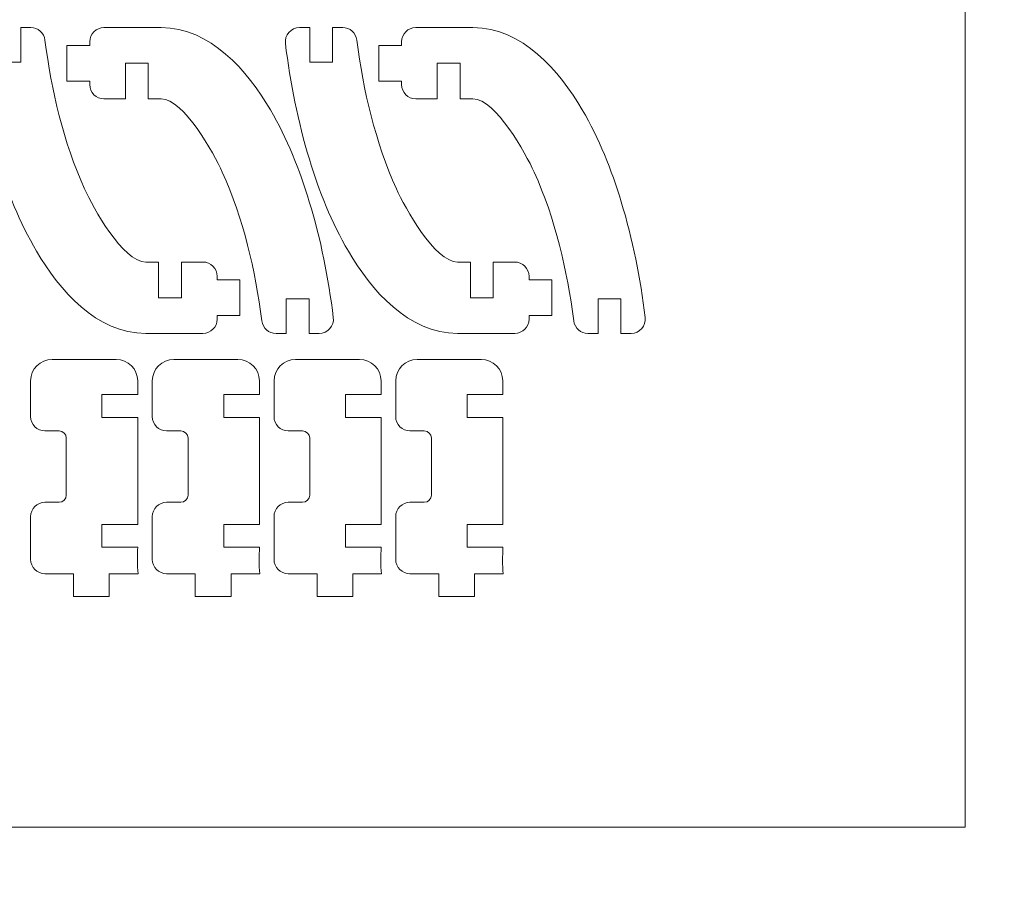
# Model space of a CAD drawing. Header units: millimetres. Extents: x -762 to 758, y -361 to 1446.
# Tile 81 of 150: x -386 to -256, y 626 to 742. Entities that reach past the tile are written whole.
import ezdxf

# ---------------------------------------------------------------- set-up
doc = ezdxf.new("R2010")
doc.units = ezdxf.units.MM
doc.header["$MEASUREMENT"] = 0
doc.layers.add('Layer 1', color=7, linetype='Continuous')

msp = doc.modelspace()

# ---------------------------------------------------------------- linework, layer by layer
at = {"layer": 'Layer 1', "color": 250, "lineweight": 9}
for points, knots in [([(-761.5629, 1446.3852), (-761.5629, 1446.3852), (758.4371, 1446.3852), (758.4371, 1446.3852), (758.4371, 1446.3852), (758.4371, 1446.3852), (758.4371, 36.3852), (758.4371, 36.3852), (758.4371, 36.3852), (758.4371, 36.3852), (-761.5629, 36.3852), (-761.5629, 36.3852), (-761.5629, 36.3852), (-761.5629, 36.3852), (-761.5629, 1446.3852), (-761.5629, 1446.3852)], [0, 0, 0, 0, 0.2, 0.2, 0.2, 0.2, 0.4, 0.4, 0.4, 0.4, 0.6, 0.6, 0.6, 0.6, 1, 1, 1, 1]), ([(-367.518, 710.593), (-367.518, 710.593), (-369.2055, 710.593), (-369.2055, 710.593), (-369.2055, 710.593), (-372.2169, 710.593), (-376.1335, 717.7619), (-377.2424, 720.2017), (-377.2424, 720.2017), (-380.0225, 726.3175), (-381.587, 733.1068), (-382.4448, 739.7502), (-382.4448, 739.7502), (-382.5662, 740.6907), (-383.356, 741.3851), (-384.3042, 741.3851), (-384.3042, 741.3851), (-384.3042, 741.3851), (-385.6364, 741.3851), (-385.6364, 741.3851), (-385.6364, 741.3851), (-385.6364, 741.3851), (-385.6364, 736.8431), (-385.6364, 736.8431), (-385.6364, 736.8431), (-385.6364, 736.8431), (-388.6364, 736.8431), (-388.6364, 736.8431), (-388.6364, 736.8431), (-388.6364, 736.8431), (-388.6364, 741.3851), (-388.6364, 741.3851), (-388.6364, 741.3851), (-388.6364, 741.3851), (-389.9687, 741.3851), (-389.9687, 741.3851), (-389.9687, 741.3851), (-391.1041, 741.3851), (-391.9685, 740.4079), (-391.8298, 739.2809), (-391.8298, 739.2809), (-391.1981, 734.1458), (-390.1886, 729.0346), (-388.678, 724.0834), (-388.678, 724.0834), (-387.4075, 719.9197), (-385.7656, 715.7898), (-383.5626, 712.027), (-383.5626, 712.027), (-380.558, 706.8954), (-375.6738, 701.218), (-369.2055, 701.218), (-369.2055, 701.218), (-369.2055, 701.218), (-361.7055, 701.218), (-361.7055, 701.218), (-361.7055, 701.218), (-360.6728, 701.218), (-359.8305, 702.0603), (-359.8305, 703.093), (-359.8305, 703.093), (-359.8305, 703.093), (-359.8305, 703.5618), (-359.8305, 703.5618), (-359.8305, 703.5618), (-359.8305, 703.5618), (-356.8305, 703.5618), (-356.8305, 703.5618), (-356.8305, 703.5618), (-356.8305, 703.5618), (-356.8305, 708.2493), (-356.8305, 708.2493), (-356.8305, 708.2493), (-356.8305, 708.2493), (-359.8305, 708.2493), (-359.8305, 708.2493), (-359.8305, 708.2493), (-359.8305, 708.2493), (-359.8305, 708.718), (-359.8305, 708.718), (-359.8305, 708.718), (-359.8305, 709.7508), (-360.6728, 710.593), (-361.7055, 710.593), (-361.7055, 710.593), (-361.7055, 710.593), (-364.518, 710.593), (-364.518, 710.593), (-364.518, 710.593), (-364.518, 710.593), (-364.518, 705.9055), (-364.518, 705.9055), (-364.518, 705.9055), (-364.518, 705.9055), (-367.518, 705.9055), (-367.518, 705.9055), (-367.518, 705.9055), (-367.518, 705.9055), (-367.518, 710.593), (-367.518, 710.593)], [0, 0, 0, 0, 0.03846154, 0.03846154, 0.03846154, 0.03846154, 0.07692308, 0.07692308, 0.07692308, 0.07692308, 0.11538462, 0.11538462, 0.11538462, 0.11538462, 0.15384615, 0.15384615, 0.15384615, 0.15384615, 0.19230769, 0.19230769, 0.19230769, 0.19230769, 0.23076923, 0.23076923, 0.23076923, 0.23076923, 0.26923077, 0.26923077, 0.26923077, 0.26923077, 0.30769231, 0.30769231, 0.30769231, 0.30769231, 0.34615385, 0.34615385, 0.34615385, 0.34615385, 0.38461538, 0.38461538, 0.38461538, 0.38461538, 0.42307692, 0.42307692, 0.42307692, 0.42307692, 0.46153846, 0.46153846, 0.46153846, 0.46153846, 0.5, 0.5, 0.5, 0.5, 0.53846154, 0.53846154, 0.53846154, 0.53846154, 0.57692308, 0.57692308, 0.57692308, 0.57692308, 0.61538462, 0.61538462, 0.61538462, 0.61538462, 0.65384615, 0.65384615, 0.65384615, 0.65384615, 0.69230769, 0.69230769, 0.69230769, 0.69230769, 0.73076923, 0.73076923, 0.73076923, 0.73076923, 0.76923077, 0.76923077, 0.76923077, 0.76923077, 0.80769231, 0.80769231, 0.80769231, 0.80769231, 0.84615385, 0.84615385, 0.84615385, 0.84615385, 0.88461538, 0.88461538, 0.88461538, 0.88461538, 0.92307692, 0.92307692, 0.92307692, 0.92307692, 1, 1, 1, 1]), ([(-368.8806, 732.0101), (-368.8806, 732.0101), (-367.1931, 732.0101), (-367.1931, 732.0101), (-367.1931, 732.0101), (-364.1817, 732.0101), (-360.2651, 724.8412), (-359.1562, 722.4014), (-359.1562, 722.4014), (-356.3761, 716.2856), (-354.8116, 709.4963), (-353.9538, 702.8529), (-353.9538, 702.8529), (-353.8324, 701.9124), (-353.0426, 701.218), (-352.0943, 701.218), (-352.0943, 701.218), (-352.0943, 701.218), (-350.7622, 701.218), (-350.7622, 701.218), (-350.7622, 701.218), (-350.7622, 701.218), (-350.7622, 705.76), (-350.7622, 705.76), (-350.7622, 705.76), (-350.7622, 705.76), (-347.7622, 705.76), (-347.7622, 705.76), (-347.7622, 705.76), (-347.7622, 705.76), (-347.7622, 701.218), (-347.7622, 701.218), (-347.7622, 701.218), (-347.7622, 701.218), (-346.4299, 701.218), (-346.4299, 701.218), (-346.4299, 701.218), (-345.2945, 701.218), (-344.4301, 702.1952), (-344.5687, 703.3222), (-344.5687, 703.3222), (-345.2005, 708.4573), (-346.2099, 713.5685), (-347.7206, 718.5197), (-347.7206, 718.5197), (-348.9911, 722.6834), (-350.633, 726.8133), (-352.836, 730.5761), (-352.836, 730.5761), (-355.8406, 735.7077), (-360.7248, 741.3851), (-367.1931, 741.3851), (-367.1931, 741.3851), (-367.1931, 741.3851), (-374.6931, 741.3851), (-374.6931, 741.3851), (-374.6931, 741.3851), (-375.7258, 741.3851), (-376.5681, 740.5428), (-376.5681, 739.5101), (-376.5681, 739.5101), (-376.5681, 739.5101), (-376.5681, 739.0413), (-376.5681, 739.0413), (-376.5681, 739.0413), (-376.5681, 739.0413), (-379.5681, 739.0413), (-379.5681, 739.0413), (-379.5681, 739.0413), (-379.5681, 739.0413), (-379.5681, 734.3538), (-379.5681, 734.3538), (-379.5681, 734.3538), (-379.5681, 734.3538), (-376.5681, 734.3538), (-376.5681, 734.3538), (-376.5681, 734.3538), (-376.5681, 734.3538), (-376.5681, 733.8851), (-376.5681, 733.8851), (-376.5681, 733.8851), (-376.5681, 732.8523), (-375.7258, 732.0101), (-374.6931, 732.0101), (-374.6931, 732.0101), (-374.6931, 732.0101), (-371.8806, 732.0101), (-371.8806, 732.0101), (-371.8806, 732.0101), (-371.8806, 732.0101), (-371.8806, 736.6976), (-371.8806, 736.6976), (-371.8806, 736.6976), (-371.8806, 736.6976), (-368.8806, 736.6976), (-368.8806, 736.6976), (-368.8806, 736.6976), (-368.8806, 736.6976), (-368.8806, 732.0101), (-368.8806, 732.0101)], [0, 0, 0, 0, 0.03846154, 0.03846154, 0.03846154, 0.03846154, 0.07692308, 0.07692308, 0.07692308, 0.07692308, 0.11538462, 0.11538462, 0.11538462, 0.11538462, 0.15384615, 0.15384615, 0.15384615, 0.15384615, 0.19230769, 0.19230769, 0.19230769, 0.19230769, 0.23076923, 0.23076923, 0.23076923, 0.23076923, 0.26923077, 0.26923077, 0.26923077, 0.26923077, 0.30769231, 0.30769231, 0.30769231, 0.30769231, 0.34615385, 0.34615385, 0.34615385, 0.34615385, 0.38461538, 0.38461538, 0.38461538, 0.38461538, 0.42307692, 0.42307692, 0.42307692, 0.42307692, 0.46153846, 0.46153846, 0.46153846, 0.46153846, 0.5, 0.5, 0.5, 0.5, 0.53846154, 0.53846154, 0.53846154, 0.53846154, 0.57692308, 0.57692308, 0.57692308, 0.57692308, 0.61538462, 0.61538462, 0.61538462, 0.61538462, 0.65384615, 0.65384615, 0.65384615, 0.65384615, 0.69230769, 0.69230769, 0.69230769, 0.69230769, 0.73076923, 0.73076923, 0.73076923, 0.73076923, 0.76923077, 0.76923077, 0.76923077, 0.76923077, 0.80769231, 0.80769231, 0.80769231, 0.80769231, 0.84615385, 0.84615385, 0.84615385, 0.84615385, 0.88461538, 0.88461538, 0.88461538, 0.88461538, 0.92307692, 0.92307692, 0.92307692, 0.92307692, 1, 1, 1, 1]), ([(-326.5528, 710.593), (-326.5528, 710.593), (-328.2403, 710.593), (-328.2403, 710.593), (-328.2403, 710.593), (-331.2516, 710.593), (-335.1682, 717.7619), (-336.2772, 720.2017), (-336.2772, 720.2017), (-339.0573, 726.3175), (-340.6218, 733.1068), (-341.4796, 739.7502), (-341.4796, 739.7502), (-341.601, 740.6907), (-342.3907, 741.3851), (-343.339, 741.3851), (-343.339, 741.3851), (-343.339, 741.3851), (-344.6712, 741.3851), (-344.6712, 741.3851), (-344.6712, 741.3851), (-344.6712, 741.3851), (-344.6712, 736.8431), (-344.6712, 736.8431), (-344.6712, 736.8431), (-344.6712, 736.8431), (-347.6712, 736.8431), (-347.6712, 736.8431), (-347.6712, 736.8431), (-347.6712, 736.8431), (-347.6712, 741.3851), (-347.6712, 741.3851), (-347.6712, 741.3851), (-347.6712, 741.3851), (-349.0035, 741.3851), (-349.0035, 741.3851), (-349.0035, 741.3851), (-350.1389, 741.3851), (-351.0033, 740.4079), (-350.8646, 739.2809), (-350.8646, 739.2809), (-350.2328, 734.1458), (-349.2234, 729.0346), (-347.7127, 724.0834), (-347.7127, 724.0834), (-346.4422, 719.9197), (-344.8004, 715.7898), (-342.5974, 712.027), (-342.5974, 712.027), (-339.5928, 706.8954), (-334.7086, 701.218), (-328.2403, 701.218), (-328.2403, 701.218), (-328.2403, 701.218), (-320.7403, 701.218), (-320.7403, 701.218), (-320.7403, 701.218), (-319.7075, 701.218), (-318.8653, 702.0603), (-318.8653, 703.093), (-318.8653, 703.093), (-318.8653, 703.093), (-318.8653, 703.5618), (-318.8653, 703.5618), (-318.8653, 703.5618), (-318.8653, 703.5618), (-315.8653, 703.5618), (-315.8653, 703.5618), (-315.8653, 703.5618), (-315.8653, 703.5618), (-315.8653, 708.2493), (-315.8653, 708.2493), (-315.8653, 708.2493), (-315.8653, 708.2493), (-318.8653, 708.2493), (-318.8653, 708.2493), (-318.8653, 708.2493), (-318.8653, 708.2493), (-318.8653, 708.718), (-318.8653, 708.718), (-318.8653, 708.718), (-318.8653, 709.7508), (-319.7075, 710.593), (-320.7403, 710.593), (-320.7403, 710.593), (-320.7403, 710.593), (-323.5528, 710.593), (-323.5528, 710.593), (-323.5528, 710.593), (-323.5528, 710.593), (-323.5528, 705.9055), (-323.5528, 705.9055), (-323.5528, 705.9055), (-323.5528, 705.9055), (-326.5528, 705.9055), (-326.5528, 705.9055), (-326.5528, 705.9055), (-326.5528, 705.9055), (-326.5528, 710.593), (-326.5528, 710.593)], [0, 0, 0, 0, 0.03846154, 0.03846154, 0.03846154, 0.03846154, 0.07692308, 0.07692308, 0.07692308, 0.07692308, 0.11538462, 0.11538462, 0.11538462, 0.11538462, 0.15384615, 0.15384615, 0.15384615, 0.15384615, 0.19230769, 0.19230769, 0.19230769, 0.19230769, 0.23076923, 0.23076923, 0.23076923, 0.23076923, 0.26923077, 0.26923077, 0.26923077, 0.26923077, 0.30769231, 0.30769231, 0.30769231, 0.30769231, 0.34615385, 0.34615385, 0.34615385, 0.34615385, 0.38461538, 0.38461538, 0.38461538, 0.38461538, 0.42307692, 0.42307692, 0.42307692, 0.42307692, 0.46153846, 0.46153846, 0.46153846, 0.46153846, 0.5, 0.5, 0.5, 0.5, 0.53846154, 0.53846154, 0.53846154, 0.53846154, 0.57692308, 0.57692308, 0.57692308, 0.57692308, 0.61538462, 0.61538462, 0.61538462, 0.61538462, 0.65384615, 0.65384615, 0.65384615, 0.65384615, 0.69230769, 0.69230769, 0.69230769, 0.69230769, 0.73076923, 0.73076923, 0.73076923, 0.73076923, 0.76923077, 0.76923077, 0.76923077, 0.76923077, 0.80769231, 0.80769231, 0.80769231, 0.80769231, 0.84615385, 0.84615385, 0.84615385, 0.84615385, 0.88461538, 0.88461538, 0.88461538, 0.88461538, 0.92307692, 0.92307692, 0.92307692, 0.92307692, 1, 1, 1, 1]), ([(-327.9154, 732.0101), (-327.9154, 732.0101), (-326.2279, 732.0101), (-326.2279, 732.0101), (-326.2279, 732.0101), (-323.2165, 732.0101), (-319.2999, 724.8412), (-318.1909, 722.4014), (-318.1909, 722.4014), (-315.4109, 716.2856), (-313.8464, 709.4963), (-312.9886, 702.8529), (-312.9886, 702.8529), (-312.8672, 701.9124), (-312.0774, 701.218), (-311.1291, 701.218), (-311.1291, 701.218), (-311.1291, 701.218), (-309.7969, 701.218), (-309.7969, 701.218), (-309.7969, 701.218), (-309.7969, 701.218), (-309.7969, 705.76), (-309.7969, 705.76), (-309.7969, 705.76), (-309.7969, 705.76), (-306.7969, 705.76), (-306.7969, 705.76), (-306.7969, 705.76), (-306.7969, 705.76), (-306.7969, 701.218), (-306.7969, 701.218), (-306.7969, 701.218), (-306.7969, 701.218), (-305.4647, 701.218), (-305.4647, 701.218), (-305.4647, 701.218), (-304.3293, 701.218), (-303.4649, 702.1952), (-303.6035, 703.3222), (-303.6035, 703.3222), (-304.2353, 708.4573), (-305.2447, 713.5685), (-306.7554, 718.5197), (-306.7554, 718.5197), (-308.0259, 722.6834), (-309.6678, 726.8133), (-311.8708, 730.5761), (-311.8708, 730.5761), (-314.8754, 735.7077), (-319.7596, 741.3851), (-326.2279, 741.3851), (-326.2279, 741.3851), (-326.2279, 741.3851), (-333.7279, 741.3851), (-333.7279, 741.3851), (-333.7279, 741.3851), (-334.7606, 741.3851), (-335.6029, 740.5428), (-335.6029, 739.5101), (-335.6029, 739.5101), (-335.6029, 739.5101), (-335.6029, 739.0413), (-335.6029, 739.0413), (-335.6029, 739.0413), (-335.6029, 739.0413), (-338.6029, 739.0413), (-338.6029, 739.0413), (-338.6029, 739.0413), (-338.6029, 739.0413), (-338.6029, 734.3538), (-338.6029, 734.3538), (-338.6029, 734.3538), (-338.6029, 734.3538), (-335.6029, 734.3538), (-335.6029, 734.3538), (-335.6029, 734.3538), (-335.6029, 734.3538), (-335.6029, 733.8851), (-335.6029, 733.8851), (-335.6029, 733.8851), (-335.6029, 732.8523), (-334.7606, 732.0101), (-333.7279, 732.0101), (-333.7279, 732.0101), (-333.7279, 732.0101), (-330.9154, 732.0101), (-330.9154, 732.0101), (-330.9154, 732.0101), (-330.9154, 732.0101), (-330.9154, 736.6976), (-330.9154, 736.6976), (-330.9154, 736.6976), (-330.9154, 736.6976), (-327.9154, 736.6976), (-327.9154, 736.6976), (-327.9154, 736.6976), (-327.9154, 736.6976), (-327.9154, 732.0101), (-327.9154, 732.0101)], [0, 0, 0, 0, 0.03846154, 0.03846154, 0.03846154, 0.03846154, 0.07692308, 0.07692308, 0.07692308, 0.07692308, 0.11538462, 0.11538462, 0.11538462, 0.11538462, 0.15384615, 0.15384615, 0.15384615, 0.15384615, 0.19230769, 0.19230769, 0.19230769, 0.19230769, 0.23076923, 0.23076923, 0.23076923, 0.23076923, 0.26923077, 0.26923077, 0.26923077, 0.26923077, 0.30769231, 0.30769231, 0.30769231, 0.30769231, 0.34615385, 0.34615385, 0.34615385, 0.34615385, 0.38461538, 0.38461538, 0.38461538, 0.38461538, 0.42307692, 0.42307692, 0.42307692, 0.42307692, 0.46153846, 0.46153846, 0.46153846, 0.46153846, 0.5, 0.5, 0.5, 0.5, 0.53846154, 0.53846154, 0.53846154, 0.53846154, 0.57692308, 0.57692308, 0.57692308, 0.57692308, 0.61538462, 0.61538462, 0.61538462, 0.61538462, 0.65384615, 0.65384615, 0.65384615, 0.65384615, 0.69230769, 0.69230769, 0.69230769, 0.69230769, 0.73076923, 0.73076923, 0.73076923, 0.73076923, 0.76923077, 0.76923077, 0.76923077, 0.76923077, 0.80769231, 0.80769231, 0.80769231, 0.80769231, 0.84615385, 0.84615385, 0.84615385, 0.84615385, 0.88461538, 0.88461538, 0.88461538, 0.88461538, 0.92307692, 0.92307692, 0.92307692, 0.92307692, 1, 1, 1, 1]), ([(-370.22, 669.6663), (-370.22, 669.6663), (-370.22, 669.6663), (-370.22, 669.6663), (-370.22, 669.6663), (-370.3348, 670.815), (-370.2667, 671.9813), (-370.2667, 673.134), (-370.2667, 673.134), (-370.2667, 673.134), (-374.9543, 673.134), (-374.9543, 673.134), (-374.9543, 673.134), (-374.9543, 673.134), (-374.9543, 676.134), (-374.9543, 676.134), (-374.9543, 676.134), (-374.9543, 676.134), (-370.2667, 676.134), (-370.2667, 676.134), (-370.2667, 676.134), (-370.2667, 676.134), (-370.2667, 690.1975), (-370.2667, 690.1975), (-370.2667, 690.1975), (-370.2667, 690.1975), (-374.9543, 690.1975), (-374.9543, 690.1975), (-374.9543, 690.1975), (-374.9543, 690.1975), (-374.9543, 693.1975), (-374.9543, 693.1975), (-374.9543, 693.1975), (-374.9543, 693.1975), (-370.2667, 693.1975), (-370.2667, 693.1975), (-370.2667, 693.1975), (-370.2667, 693.1975), (-370.2667, 694.9788), (-370.2667, 694.9788), (-370.2667, 694.9788), (-370.2667, 696.5276), (-371.5303, 697.7913), (-373.0792, 697.7913), (-373.0792, 697.7913), (-373.0792, 697.7913), (-381.5167, 697.7913), (-381.5167, 697.7913), (-381.5167, 697.7913), (-383.0657, 697.7913), (-384.3292, 696.5278), (-384.3292, 694.9788), (-384.3292, 694.9788), (-384.3292, 694.9788), (-384.3292, 690.2913), (-384.3292, 690.2913), (-384.3292, 690.2913), (-384.3292, 689.2586), (-383.4868, 688.4163), (-382.4542, 688.4163), (-382.4542, 688.4163), (-382.4542, 688.4163), (-380.5793, 688.4163), (-380.5793, 688.4163), (-380.5793, 688.4163), (-380.0629, 688.4163), (-379.6418, 687.9952), (-379.6418, 687.4788), (-379.6418, 687.4788), (-379.6418, 687.4788), (-379.6418, 679.9788), (-379.6418, 679.9788), (-379.6418, 679.9788), (-379.6418, 679.4624), (-380.0629, 679.0413), (-380.5793, 679.0413), (-380.5793, 679.0413), (-380.5793, 679.0413), (-382.4542, 679.0413), (-382.4542, 679.0413), (-382.4542, 679.0413), (-383.4869, 679.0413), (-384.3292, 678.199), (-384.3292, 677.1663), (-384.3292, 677.1663), (-384.3292, 677.1663), (-384.3292, 671.5413), (-384.3292, 671.5413), (-384.3292, 671.5413), (-384.3292, 670.5087), (-383.4867, 669.6663), (-382.4542, 669.6663), (-382.4542, 669.6663), (-382.4542, 669.6663), (-378.6808, 669.6663), (-378.6808, 669.6663), (-378.6808, 669.6663), (-378.6808, 669.6663), (-378.6808, 666.6663), (-378.6808, 666.6663), (-378.6808, 666.6663), (-378.6808, 666.6663), (-373.9932, 666.6663), (-373.9932, 666.6663), (-373.9932, 666.6663), (-373.9932, 666.6663), (-373.9932, 669.6663), (-373.9932, 669.6663), (-373.9932, 669.6663), (-373.9932, 669.6663), (-370.22, 669.6663), (-370.22, 669.6663)], [0, 0, 0, 0, 0.03448276, 0.03448276, 0.03448276, 0.03448276, 0.06896552, 0.06896552, 0.06896552, 0.06896552, 0.10344828, 0.10344828, 0.10344828, 0.10344828, 0.13793103, 0.13793103, 0.13793103, 0.13793103, 0.17241379, 0.17241379, 0.17241379, 0.17241379, 0.20689655, 0.20689655, 0.20689655, 0.20689655, 0.24137931, 0.24137931, 0.24137931, 0.24137931, 0.27586207, 0.27586207, 0.27586207, 0.27586207, 0.31034483, 0.31034483, 0.31034483, 0.31034483, 0.34482759, 0.34482759, 0.34482759, 0.34482759, 0.37931034, 0.37931034, 0.37931034, 0.37931034, 0.4137931, 0.4137931, 0.4137931, 0.4137931, 0.44827586, 0.44827586, 0.44827586, 0.44827586, 0.48275862, 0.48275862, 0.48275862, 0.48275862, 0.51724138, 0.51724138, 0.51724138, 0.51724138, 0.55172414, 0.55172414, 0.55172414, 0.55172414, 0.5862069, 0.5862069, 0.5862069, 0.5862069, 0.62068966, 0.62068966, 0.62068966, 0.62068966, 0.65517241, 0.65517241, 0.65517241, 0.65517241, 0.68965517, 0.68965517, 0.68965517, 0.68965517, 0.72413793, 0.72413793, 0.72413793, 0.72413793, 0.75862069, 0.75862069, 0.75862069, 0.75862069, 0.79310345, 0.79310345, 0.79310345, 0.79310345, 0.82758621, 0.82758621, 0.82758621, 0.82758621, 0.86206897, 0.86206897, 0.86206897, 0.86206897, 0.89655172, 0.89655172, 0.89655172, 0.89655172, 0.93103448, 0.93103448, 0.93103448, 0.93103448, 1, 1, 1, 1]), ([(-354.2356, 669.6663), (-354.2356, 669.6663), (-354.2356, 669.6663), (-354.2356, 669.6663), (-354.2356, 669.6663), (-354.3504, 670.815), (-354.2823, 671.9813), (-354.2823, 673.134), (-354.2823, 673.134), (-354.2823, 673.134), (-358.9699, 673.134), (-358.9699, 673.134), (-358.9699, 673.134), (-358.9699, 673.134), (-358.9699, 676.134), (-358.9699, 676.134), (-358.9699, 676.134), (-358.9699, 676.134), (-354.2823, 676.134), (-354.2823, 676.134), (-354.2823, 676.134), (-354.2823, 676.134), (-354.2823, 690.1975), (-354.2823, 690.1975), (-354.2823, 690.1975), (-354.2823, 690.1975), (-358.9699, 690.1975), (-358.9699, 690.1975), (-358.9699, 690.1975), (-358.9699, 690.1975), (-358.9699, 693.1975), (-358.9699, 693.1975), (-358.9699, 693.1975), (-358.9699, 693.1975), (-354.2823, 693.1975), (-354.2823, 693.1975), (-354.2823, 693.1975), (-354.2823, 693.1975), (-354.2823, 694.9788), (-354.2823, 694.9788), (-354.2823, 694.9788), (-354.2823, 696.5276), (-355.5459, 697.7913), (-357.0948, 697.7913), (-357.0948, 697.7913), (-357.0948, 697.7913), (-365.5323, 697.7913), (-365.5323, 697.7913), (-365.5323, 697.7913), (-367.0813, 697.7913), (-368.3448, 696.5278), (-368.3448, 694.9788), (-368.3448, 694.9788), (-368.3448, 694.9788), (-368.3448, 690.2913), (-368.3448, 690.2913), (-368.3448, 690.2913), (-368.3448, 689.2586), (-367.5024, 688.4163), (-366.4698, 688.4163), (-366.4698, 688.4163), (-366.4698, 688.4163), (-364.5949, 688.4163), (-364.5949, 688.4163), (-364.5949, 688.4163), (-364.0785, 688.4163), (-363.6574, 687.9952), (-363.6574, 687.4788), (-363.6574, 687.4788), (-363.6574, 687.4788), (-363.6574, 679.9788), (-363.6574, 679.9788), (-363.6574, 679.9788), (-363.6574, 679.4624), (-364.0785, 679.0413), (-364.5949, 679.0413), (-364.5949, 679.0413), (-364.5949, 679.0413), (-366.4698, 679.0413), (-366.4698, 679.0413), (-366.4698, 679.0413), (-367.5025, 679.0413), (-368.3448, 678.199), (-368.3448, 677.1663), (-368.3448, 677.1663), (-368.3448, 677.1663), (-368.3448, 671.5413), (-368.3448, 671.5413), (-368.3448, 671.5413), (-368.3448, 670.5087), (-367.5024, 669.6663), (-366.4698, 669.6663), (-366.4698, 669.6663), (-366.4698, 669.6663), (-362.6964, 669.6663), (-362.6964, 669.6663), (-362.6964, 669.6663), (-362.6964, 669.6663), (-362.6964, 666.6663), (-362.6964, 666.6663), (-362.6964, 666.6663), (-362.6964, 666.6663), (-358.0088, 666.6663), (-358.0088, 666.6663), (-358.0088, 666.6663), (-358.0088, 666.6663), (-358.0088, 669.6663), (-358.0088, 669.6663), (-358.0088, 669.6663), (-358.0088, 669.6663), (-354.2356, 669.6663), (-354.2356, 669.6663)], [0, 0, 0, 0, 0.03448276, 0.03448276, 0.03448276, 0.03448276, 0.06896552, 0.06896552, 0.06896552, 0.06896552, 0.10344828, 0.10344828, 0.10344828, 0.10344828, 0.13793103, 0.13793103, 0.13793103, 0.13793103, 0.17241379, 0.17241379, 0.17241379, 0.17241379, 0.20689655, 0.20689655, 0.20689655, 0.20689655, 0.24137931, 0.24137931, 0.24137931, 0.24137931, 0.27586207, 0.27586207, 0.27586207, 0.27586207, 0.31034483, 0.31034483, 0.31034483, 0.31034483, 0.34482759, 0.34482759, 0.34482759, 0.34482759, 0.37931034, 0.37931034, 0.37931034, 0.37931034, 0.4137931, 0.4137931, 0.4137931, 0.4137931, 0.44827586, 0.44827586, 0.44827586, 0.44827586, 0.48275862, 0.48275862, 0.48275862, 0.48275862, 0.51724138, 0.51724138, 0.51724138, 0.51724138, 0.55172414, 0.55172414, 0.55172414, 0.55172414, 0.5862069, 0.5862069, 0.5862069, 0.5862069, 0.62068966, 0.62068966, 0.62068966, 0.62068966, 0.65517241, 0.65517241, 0.65517241, 0.65517241, 0.68965517, 0.68965517, 0.68965517, 0.68965517, 0.72413793, 0.72413793, 0.72413793, 0.72413793, 0.75862069, 0.75862069, 0.75862069, 0.75862069, 0.79310345, 0.79310345, 0.79310345, 0.79310345, 0.82758621, 0.82758621, 0.82758621, 0.82758621, 0.86206897, 0.86206897, 0.86206897, 0.86206897, 0.89655172, 0.89655172, 0.89655172, 0.89655172, 0.93103448, 0.93103448, 0.93103448, 0.93103448, 1, 1, 1, 1]), ([(-338.2512, 669.6663), (-338.2512, 669.6663), (-338.2512, 669.6663), (-338.2512, 669.6663), (-338.2512, 669.6663), (-338.3661, 670.815), (-338.2979, 671.9813), (-338.2979, 673.134), (-338.2979, 673.134), (-338.2979, 673.134), (-342.9855, 673.134), (-342.9855, 673.134), (-342.9855, 673.134), (-342.9855, 673.134), (-342.9855, 676.134), (-342.9855, 676.134), (-342.9855, 676.134), (-342.9855, 676.134), (-338.2979, 676.134), (-338.2979, 676.134), (-338.2979, 676.134), (-338.2979, 676.134), (-338.2979, 690.1975), (-338.2979, 690.1975), (-338.2979, 690.1975), (-338.2979, 690.1975), (-342.9855, 690.1975), (-342.9855, 690.1975), (-342.9855, 690.1975), (-342.9855, 690.1975), (-342.9855, 693.1975), (-342.9855, 693.1975), (-342.9855, 693.1975), (-342.9855, 693.1975), (-338.2979, 693.1975), (-338.2979, 693.1975), (-338.2979, 693.1975), (-338.2979, 693.1975), (-338.2979, 694.9788), (-338.2979, 694.9788), (-338.2979, 694.9788), (-338.2979, 696.5276), (-339.5616, 697.7913), (-341.1104, 697.7913), (-341.1104, 697.7913), (-341.1104, 697.7913), (-349.5479, 697.7913), (-349.5479, 697.7913), (-349.5479, 697.7913), (-351.0969, 697.7913), (-352.3604, 696.5278), (-352.3604, 694.9788), (-352.3604, 694.9788), (-352.3604, 694.9788), (-352.3604, 690.2913), (-352.3604, 690.2913), (-352.3604, 690.2913), (-352.3604, 689.2586), (-351.5181, 688.4163), (-350.4854, 688.4163), (-350.4854, 688.4163), (-350.4854, 688.4163), (-348.6105, 688.4163), (-348.6105, 688.4163), (-348.6105, 688.4163), (-348.0941, 688.4163), (-347.673, 687.9952), (-347.673, 687.4788), (-347.673, 687.4788), (-347.673, 687.4788), (-347.673, 679.9788), (-347.673, 679.9788), (-347.673, 679.9788), (-347.673, 679.4624), (-348.0941, 679.0413), (-348.6105, 679.0413), (-348.6105, 679.0413), (-348.6105, 679.0413), (-350.4854, 679.0413), (-350.4854, 679.0413), (-350.4854, 679.0413), (-351.5182, 679.0413), (-352.3604, 678.199), (-352.3604, 677.1663), (-352.3604, 677.1663), (-352.3604, 677.1663), (-352.3604, 671.5413), (-352.3604, 671.5413), (-352.3604, 671.5413), (-352.3604, 670.5087), (-351.518, 669.6663), (-350.4854, 669.6663), (-350.4854, 669.6663), (-350.4854, 669.6663), (-346.7121, 669.6663), (-346.7121, 669.6663), (-346.7121, 669.6663), (-346.7121, 669.6663), (-346.7121, 666.6663), (-346.7121, 666.6663), (-346.7121, 666.6663), (-346.7121, 666.6663), (-342.0245, 666.6663), (-342.0245, 666.6663), (-342.0245, 666.6663), (-342.0245, 666.6663), (-342.0245, 669.6663), (-342.0245, 669.6663), (-342.0245, 669.6663), (-342.0245, 669.6663), (-338.2512, 669.6663), (-338.2512, 669.6663)], [0, 0, 0, 0, 0.03448276, 0.03448276, 0.03448276, 0.03448276, 0.06896552, 0.06896552, 0.06896552, 0.06896552, 0.10344828, 0.10344828, 0.10344828, 0.10344828, 0.13793103, 0.13793103, 0.13793103, 0.13793103, 0.17241379, 0.17241379, 0.17241379, 0.17241379, 0.20689655, 0.20689655, 0.20689655, 0.20689655, 0.24137931, 0.24137931, 0.24137931, 0.24137931, 0.27586207, 0.27586207, 0.27586207, 0.27586207, 0.31034483, 0.31034483, 0.31034483, 0.31034483, 0.34482759, 0.34482759, 0.34482759, 0.34482759, 0.37931034, 0.37931034, 0.37931034, 0.37931034, 0.4137931, 0.4137931, 0.4137931, 0.4137931, 0.44827586, 0.44827586, 0.44827586, 0.44827586, 0.48275862, 0.48275862, 0.48275862, 0.48275862, 0.51724138, 0.51724138, 0.51724138, 0.51724138, 0.55172414, 0.55172414, 0.55172414, 0.55172414, 0.5862069, 0.5862069, 0.5862069, 0.5862069, 0.62068966, 0.62068966, 0.62068966, 0.62068966, 0.65517241, 0.65517241, 0.65517241, 0.65517241, 0.68965517, 0.68965517, 0.68965517, 0.68965517, 0.72413793, 0.72413793, 0.72413793, 0.72413793, 0.75862069, 0.75862069, 0.75862069, 0.75862069, 0.79310345, 0.79310345, 0.79310345, 0.79310345, 0.82758621, 0.82758621, 0.82758621, 0.82758621, 0.86206897, 0.86206897, 0.86206897, 0.86206897, 0.89655172, 0.89655172, 0.89655172, 0.89655172, 0.93103448, 0.93103448, 0.93103448, 0.93103448, 1, 1, 1, 1]), ([(-322.2668, 669.6663), (-322.2668, 669.6663), (-322.2668, 669.6663), (-322.2668, 669.6663), (-322.2668, 669.6663), (-322.3817, 670.815), (-322.3135, 671.9813), (-322.3135, 673.134), (-322.3135, 673.134), (-322.3135, 673.134), (-327.0011, 673.134), (-327.0011, 673.134), (-327.0011, 673.134), (-327.0011, 673.134), (-327.0011, 676.134), (-327.0011, 676.134), (-327.0011, 676.134), (-327.0011, 676.134), (-322.3135, 676.134), (-322.3135, 676.134), (-322.3135, 676.134), (-322.3135, 676.134), (-322.3135, 690.1975), (-322.3135, 690.1975), (-322.3135, 690.1975), (-322.3135, 690.1975), (-327.0011, 690.1975), (-327.0011, 690.1975), (-327.0011, 690.1975), (-327.0011, 690.1975), (-327.0011, 693.1975), (-327.0011, 693.1975), (-327.0011, 693.1975), (-327.0011, 693.1975), (-322.3135, 693.1975), (-322.3135, 693.1975), (-322.3135, 693.1975), (-322.3135, 693.1975), (-322.3135, 694.9788), (-322.3135, 694.9788), (-322.3135, 694.9788), (-322.3135, 696.5276), (-323.5772, 697.7913), (-325.126, 697.7913), (-325.126, 697.7913), (-325.126, 697.7913), (-333.5635, 697.7913), (-333.5635, 697.7913), (-333.5635, 697.7913), (-335.1126, 697.7913), (-336.376, 696.5278), (-336.376, 694.9788), (-336.376, 694.9788), (-336.376, 694.9788), (-336.376, 690.2913), (-336.376, 690.2913), (-336.376, 690.2913), (-336.376, 689.2586), (-335.5337, 688.4163), (-334.501, 688.4163), (-334.501, 688.4163), (-334.501, 688.4163), (-332.6261, 688.4163), (-332.6261, 688.4163), (-332.6261, 688.4163), (-332.1097, 688.4163), (-331.6886, 687.9952), (-331.6886, 687.4788), (-331.6886, 687.4788), (-331.6886, 687.4788), (-331.6886, 679.9788), (-331.6886, 679.9788), (-331.6886, 679.9788), (-331.6886, 679.4624), (-332.1097, 679.0413), (-332.6261, 679.0413), (-332.6261, 679.0413), (-332.6261, 679.0413), (-334.501, 679.0413), (-334.501, 679.0413), (-334.501, 679.0413), (-335.5338, 679.0413), (-336.376, 678.199), (-336.376, 677.1663), (-336.376, 677.1663), (-336.376, 677.1663), (-336.376, 671.5413), (-336.376, 671.5413), (-336.376, 671.5413), (-336.376, 670.5087), (-335.5336, 669.6663), (-334.501, 669.6663), (-334.501, 669.6663), (-334.501, 669.6663), (-330.7277, 669.6663), (-330.7277, 669.6663), (-330.7277, 669.6663), (-330.7277, 669.6663), (-330.7277, 666.6663), (-330.7277, 666.6663), (-330.7277, 666.6663), (-330.7277, 666.6663), (-326.0401, 666.6663), (-326.0401, 666.6663), (-326.0401, 666.6663), (-326.0401, 666.6663), (-326.0401, 669.6663), (-326.0401, 669.6663), (-326.0401, 669.6663), (-326.0401, 669.6663), (-322.2668, 669.6663), (-322.2668, 669.6663)], [0, 0, 0, 0, 0.03448276, 0.03448276, 0.03448276, 0.03448276, 0.06896552, 0.06896552, 0.06896552, 0.06896552, 0.10344828, 0.10344828, 0.10344828, 0.10344828, 0.13793103, 0.13793103, 0.13793103, 0.13793103, 0.17241379, 0.17241379, 0.17241379, 0.17241379, 0.20689655, 0.20689655, 0.20689655, 0.20689655, 0.24137931, 0.24137931, 0.24137931, 0.24137931, 0.27586207, 0.27586207, 0.27586207, 0.27586207, 0.31034483, 0.31034483, 0.31034483, 0.31034483, 0.34482759, 0.34482759, 0.34482759, 0.34482759, 0.37931034, 0.37931034, 0.37931034, 0.37931034, 0.4137931, 0.4137931, 0.4137931, 0.4137931, 0.44827586, 0.44827586, 0.44827586, 0.44827586, 0.48275862, 0.48275862, 0.48275862, 0.48275862, 0.51724138, 0.51724138, 0.51724138, 0.51724138, 0.55172414, 0.55172414, 0.55172414, 0.55172414, 0.5862069, 0.5862069, 0.5862069, 0.5862069, 0.62068966, 0.62068966, 0.62068966, 0.62068966, 0.65517241, 0.65517241, 0.65517241, 0.65517241, 0.68965517, 0.68965517, 0.68965517, 0.68965517, 0.72413793, 0.72413793, 0.72413793, 0.72413793, 0.75862069, 0.75862069, 0.75862069, 0.75862069, 0.79310345, 0.79310345, 0.79310345, 0.79310345, 0.82758621, 0.82758621, 0.82758621, 0.82758621, 0.86206897, 0.86206897, 0.86206897, 0.86206897, 0.89655172, 0.89655172, 0.89655172, 0.89655172, 0.93103448, 0.93103448, 0.93103448, 0.93103448, 1, 1, 1, 1])]:
    msp.add_open_spline(points, degree=3, knots=knots, dxfattribs=at)
at = {"layer": 'Layer 1', "color": 240, "lineweight": 9}
msp.add_open_spline([(-741.5629, 906.3852), (-741.5629, 906.3852), (-261.5629, 906.3852), (-261.5629, 906.3852), (-261.5629, 906.3852), (-261.5629, 906.3852), (-261.5629, 636.3852), (-261.5629, 636.3852), (-261.5629, 636.3852), (-261.5629, 636.3852), (-741.5629, 636.3852), (-741.5629, 636.3852), (-741.5629, 636.3852), (-741.5629, 636.3852), (-741.5629, 906.3852), (-741.5629, 906.3852)], degree=3, knots=[0, 0, 0, 0, 0.2, 0.2, 0.2, 0.2, 0.4, 0.4, 0.4, 0.4, 0.6, 0.6, 0.6, 0.6, 1, 1, 1, 1], dxfattribs=at)

doc.saveas('drawing.dxf')
